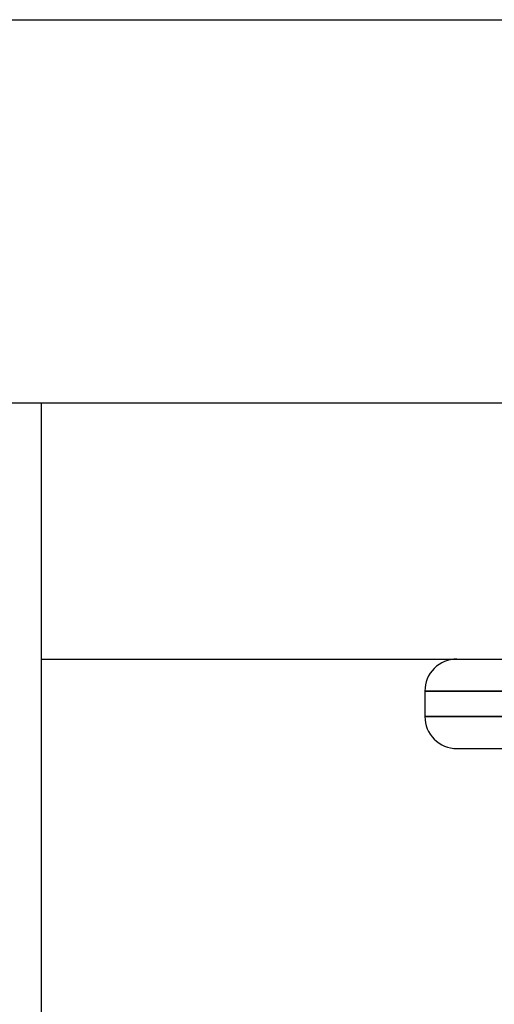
# Model space of a CAD drawing. Header units: millimetres. Extents: x -76 to 76, y -16 to 42.
# Tile 35 of 40: x 64.83 to 68.54, y 10.3 to 18. Entities that reach past the tile are written whole.
import ezdxf

# ---------------------------------------------------------------- set-up
doc = ezdxf.new("R2010")
doc.units = ezdxf.units.MM
doc.layers.add('MAIN-1', color=7, linetype='Continuous')
doc.layers.add('MAIN-2', color=7, linetype='Continuous')

msp = doc.modelspace()

# ---------------------------------------------------------------- linework, layer by layer
at = {"layer": 'MAIN-1'}
for p, q in [((75.5, 15), (-75.5, 15)), ((65, 15), (65, -12)), ((65, 13), (74.5, 13)), ((68, 12.75), (71.5, 12.75)), ((68, 12.75), (68, 12.55)), ((68, 12.55), (71.5, 12.55)), ((68.25, 12.3), (68.2526, 12.3)), ((68.2526, 12.3), (68.2608, 12.3)), ((68.2608, 12.3), (68.2753, 12.3)), ((68.2753, 12.3), (68.2967, 12.3)), ((68.2967, 12.3), (68.3259, 12.3)), ((68.3259, 12.3), (68.3635, 12.3)), ((68.3635, 12.3), (68.4105, 12.3)), ((68.4105, 12.3), (68.4675, 12.3)), ((68.4675, 12.3), (68.5354, 12.3)), ((68.5354, 12.3), (68.615, 12.3))]:
    msp.add_line(p, q, dxfattribs=at)
for centre, start, end in [((68.25, 12.75), 89.99998, 180.00002), ((68.25, 12.55), 180.00002, 270.00002)]:
    msp.add_arc(centre, 0.25, start, end, dxfattribs=at)
at = {"layer": 'MAIN-2'}
for p, q in [((-75.5, 18), (75.5, 18)), ((65, 15), (65, 15)), ((65, 15), (65, 15)), ((65, 13), (65, 13)), ((71.5, 12.75), (68, 12.75)), ((71.5, 12.55), (68, 12.55))]:
    msp.add_line(p, q, dxfattribs=at)

doc.saveas('drawing.dxf')
